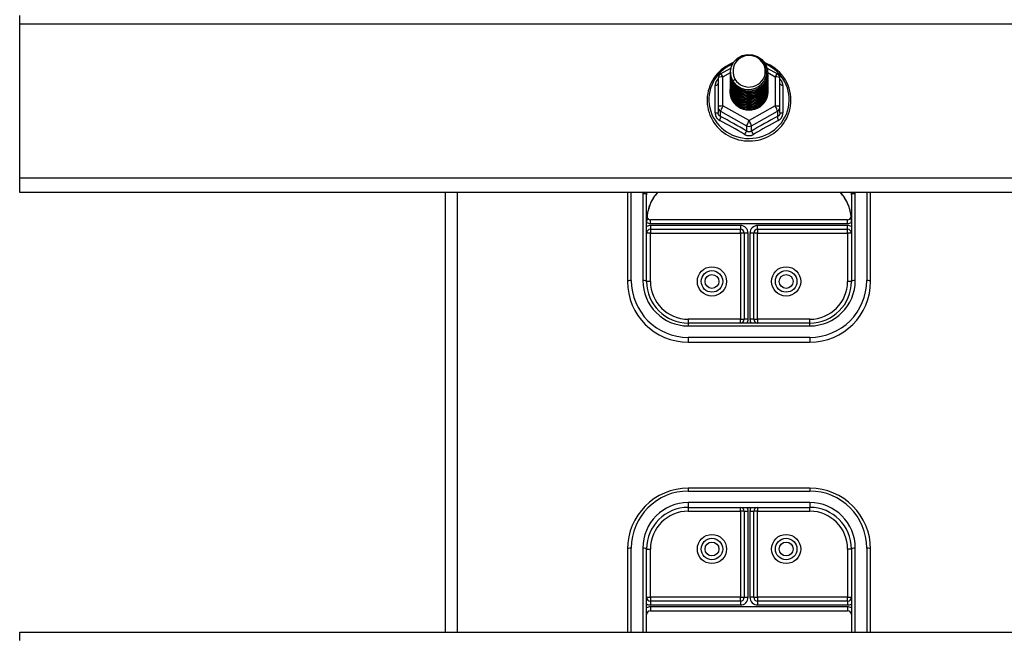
# Model space of a CAD drawing. Header units: inches. Extents: x 40 to 100, y 24.2 to 48.5.
# Tile 22 of 83: x 53.5 to 61.6, y 30 to 35. Entities that reach past the tile are written whole.
import ezdxf

# ---------------------------------------------------------------- set-up
doc = ezdxf.new("R2010")
doc.units = ezdxf.units.IN
doc.header["$MEASUREMENT"] = 0
doc.layers.add('Visible Edges(ANSI)', color=7, linetype='Continuous', lineweight=25)
doc.layers.add('Visible Tangent Edges(ANSI)', color=7, linetype='Continuous', lineweight=25)

msp = doc.modelspace()

# ---------------------------------------------------------------- linework, layer by layer
at = {"layer": 'Visible Edges(ANSI)'}
for p, q in [((53.5449, 34.9997), (53.5449, 35.0694)), ((53.5449, 33.73), (53.5449, 34.9997)), ((59.3111, 34.5892), (59.395, 34.6361)), ((59.3913, 34.6036), (59.3913, 34.604)), ((59.3913, 34.5911), (59.3913, 34.5915)), ((59.6931, 34.637), (59.7786, 34.5892)), ((59.6984, 34.5974), (59.6984, 34.5978)), ((59.2909, 34.5549), (59.2909, 34.3153)), ((59.3913, 34.5786), (59.3913, 34.579)), ((59.3913, 34.566), (59.3913, 34.5664)), ((59.3913, 34.5535), (59.3913, 34.5539)), ((59.3913, 34.5409), (59.3913, 34.5414)), ((59.3913, 34.5284), (59.3913, 34.5288)), ((59.3913, 34.5159), (59.3913, 34.5163)), ((59.6984, 34.5848), (59.6984, 34.5852)), ((59.6984, 34.5723), (59.6984, 34.5727)), ((59.6984, 34.5597), (59.6984, 34.5602)), ((59.6984, 34.5472), (59.6984, 34.5476)), ((59.6984, 34.5347), (59.6984, 34.5351)), ((59.6984, 34.5221), (59.6984, 34.5225)), ((59.6984, 34.5096), (59.6984, 34.51)), ((59.7988, 34.3153), (59.7988, 34.5549)), ((59.3913, 34.5033), (59.3913, 34.5037)), ((59.3913, 34.4908), (59.3913, 34.4912)), ((59.3913, 34.4782), (59.3913, 34.4787)), ((59.3913, 34.4657), (59.3913, 34.4661)), ((59.3913, 34.4532), (59.3913, 34.4536)), ((59.6984, 34.4971), (59.6984, 34.4975)), ((59.6984, 34.4845), (59.6984, 34.4849)), ((59.6984, 34.472), (59.6984, 34.4724)), ((59.6984, 34.4594), (59.6984, 34.4599)), ((59.6984, 34.4469), (59.6984, 34.4473)), ((59.2909, 34.3153), (59.2909, 34.2705)), ((59.5256, 34.2965), (59.5251, 34.2938)), ((59.7988, 34.2705), (59.7988, 34.3153)), ((53.5449, 33.6127), (53.5449, 33.73)), ((98.5449, 33.6127), (53.5449, 33.6127)), ((57.0449, 33.6127), (57.0449, 29.9984)), ((58.5449, 33.6127), (58.5449, 32.8822)), ((58.7023, 32.8822), (58.7023, 33.5954)), ((60.3874, 33.5954), (60.3874, 32.8822)), ((60.5449, 32.8822), (60.5449, 33.6127)), ((60.3559, 33.3895), (58.7338, 33.3895)), ((58.7338, 33.3108), (59.474, 33.3108)), ((59.6157, 33.3108), (60.3559, 33.3108)), ((59.5055, 33.2793), (59.5055, 32.5711)), ((59.5842, 32.5711), (59.5842, 33.2793)), ((60.0449, 32.5397), (59.0449, 32.5397)), ((59.0449, 32.3822), (60.0449, 32.3822)), ((60.0449, 31.1813), (59.0449, 31.1813)), ((59.0449, 31.0238), (60.0449, 31.0238)), ((59.5055, 30.9923), (59.5055, 30.2841)), ((59.5842, 30.2841), (59.5842, 30.9923)), ((58.5449, 30.6813), (58.5449, 29.9984)), ((58.7023, 29.9984), (58.7023, 30.6813)), ((60.3874, 30.6813), (60.3874, 29.9984)), ((60.5449, 29.9984), (60.5449, 30.6813)), ((59.474, 30.2526), (58.7338, 30.2526)), ((60.3559, 30.2526), (59.6157, 30.2526)), ((58.7338, 30.1739), (60.3559, 30.1739)), ((53.5449, 29.9287), (53.5449, 29.9984)), ((53.5449, 29.9984), (98.5449, 29.9984))]:
    msp.add_line(p, q, dxfattribs=at)
at = {"layer": 'Visible Edges(ANSI)', "flags": 128}
for points in [[(59.4145, 34.6815), (59.3933, 34.6722), (59.3727, 34.6616), (59.3529, 34.6497), (59.334, 34.6365), (59.3161, 34.6221), (59.2992, 34.6066), (59.2833, 34.59), (59.2687, 34.5724), (59.2554, 34.5538), (59.2433, 34.5344), (59.2327, 34.5143), (59.2234, 34.4935), (59.2156, 34.4721), (59.2094, 34.4503), (59.2047, 34.4281), (59.2015, 34.4056), (59.1999, 34.383), (59.1999, 34.3603), (59.2015, 34.3377), (59.2046, 34.3153), (59.2093, 34.2931), (59.2156, 34.2712), (59.2233, 34.2499), (59.2326, 34.2291), (59.2432, 34.2089), (59.2552, 34.1895), (59.2686, 34.171), (59.2832, 34.1533), (59.299, 34.1367), (59.3159, 34.1212), (59.3339, 34.1067), (59.3528, 34.0935), (59.3725, 34.0816), (59.3931, 34.071), (59.4143, 34.0618), (59.4362, 34.054), (59.4585, 34.0476), (59.4812, 34.0427), (59.5042, 34.0393), (59.5274, 34.0374), (59.5506, 34.037), (59.5738, 34.0381), (59.5969, 34.0408), (59.6198, 34.0449), (59.6423, 34.0506), (59.6644, 34.0577), (59.686, 34.0662), (59.7069, 34.0761), (59.7271, 34.0874), (59.7464, 34.0999), (59.7649, 34.1137), (59.7823, 34.1287), (59.7987, 34.1448), (59.8139, 34.162), (59.8279, 34.1801), (59.8406, 34.199), (59.852, 34.2188), (59.8619, 34.2393), (59.8704, 34.2604), (59.8774, 34.282), (59.8829, 34.304), (59.8869, 34.3264), (59.8892, 34.3489), (59.89, 34.3716)], [(59.4122, 34.5303), (59.3958, 34.5689), (59.3915, 34.6104), (59.3995, 34.6513), (59.4194, 34.6884), (59.4494, 34.7185), (59.4871, 34.7393), (59.5295, 34.7488), (59.5732, 34.7465), (59.6145, 34.7323), (59.6502, 34.7074), (59.6774, 34.6737), (59.6939, 34.634), (59.6983, 34.5914), (59.6902, 34.5493), (59.6704, 34.5111), (59.6404, 34.4798), (59.6027, 34.4579), (59.5603, 34.4471), (59.5167, 34.4483), (59.4753, 34.4613), (59.4396, 34.4851), (59.4123, 34.5176), (59.3959, 34.5561), (59.3914, 34.5976)], [(59.429, 34.675), (59.4277, 34.6725), (59.4265, 34.6699), (59.4254, 34.6673), (59.4243, 34.6648), (59.4232, 34.6621), (59.4222, 34.6595), (59.4213, 34.6568), (59.4204, 34.6541), (59.4196, 34.6514), (59.4189, 34.6487), (59.4182, 34.646), (59.4176, 34.6433), (59.417, 34.6405), (59.4165, 34.6378), (59.4161, 34.635), (59.4157, 34.6322), (59.4154, 34.6294), (59.4152, 34.6266), (59.415, 34.6238), (59.4149, 34.621), (59.4149, 34.6182), (59.4149, 34.6154), (59.415, 34.6126), (59.4151, 34.6098)], [(59.4308, 34.5057), (59.4536, 34.4868), (59.4798, 34.4727), (59.5083, 34.4638), (59.5382, 34.4606), (59.5682, 34.4631), (59.597, 34.4715), (59.6236, 34.4852), (59.6468, 34.504), (59.6656, 34.5268), (59.6793, 34.5529), (59.6872, 34.5811), (59.6889, 34.6104), (59.6843, 34.6393), (59.6736, 34.6667), (59.6574, 34.6912), (59.6361, 34.712), (59.6108, 34.7279), (59.5827, 34.7382), (59.553, 34.7424), (59.5231, 34.7403), (59.4944, 34.732), (59.4683, 34.7179), (59.4461, 34.6986), (59.429, 34.675)], [(59.89, 34.3716), (59.889, 34.3966), (59.8861, 34.4215), (59.8813, 34.4461), (59.8747, 34.4702), (59.8661, 34.4939), (59.8558, 34.5168), (59.8438, 34.5389), (59.8301, 34.5601), (59.8148, 34.5802), (59.798, 34.5991), (59.7798, 34.6168), (59.7603, 34.633), (59.7396, 34.6479), (59.7178, 34.6612), (59.6951, 34.6729), (59.6715, 34.6829)], [(59.3913, 34.6036), (59.3914, 34.5992), (59.3916, 34.5947), (59.392, 34.5902), (59.3925, 34.5858), (59.3931, 34.5813), (59.3939, 34.5769), (59.3948, 34.5725), (59.3959, 34.5682), (59.3971, 34.5638), (59.3984, 34.5596), (59.3999, 34.5553), (59.4015, 34.5511), (59.4033, 34.547), (59.4052, 34.5429), (59.4072, 34.5388), (59.4093, 34.5348), (59.4116, 34.5309), (59.414, 34.5271), (59.4165, 34.5233), (59.4191, 34.5196), (59.4219, 34.516), (59.4248, 34.5125), (59.4277, 34.509), (59.4308, 34.5057)], [(59.3913, 34.5911), (59.3926, 34.572), (59.3965, 34.5532), (59.403, 34.5351), (59.4119, 34.5179), (59.423, 34.502), (59.4363, 34.4877), (59.4514, 34.4751), (59.4681, 34.4646), (59.4861, 34.4563), (59.5051, 34.4503), (59.5248, 34.4468), (59.5449, 34.4458), (59.5649, 34.4473), (59.5846, 34.4513), (59.6036, 34.4578), (59.6216, 34.4667), (59.6383, 34.4777), (59.6534, 34.4908), (59.6667, 34.5057), (59.6778, 34.5221), (59.6867, 34.5398), (59.6932, 34.5584), (59.6971, 34.5777), (59.6984, 34.5974)], [(59.6983, 34.5913), (59.6977, 34.5711), (59.6944, 34.5512), (59.6884, 34.5318), (59.6798, 34.5135), (59.6688, 34.4964), (59.6556, 34.4808), (59.6403, 34.4672), (59.6234, 34.4556), (59.605, 34.4463), (59.5855, 34.4395), (59.5653, 34.4352), (59.5448, 34.4336), (59.5242, 34.4347), (59.504, 34.4384), (59.4846, 34.4447), (59.4662, 34.4535), (59.4493, 34.4646), (59.434, 34.4777), (59.4208, 34.4927), (59.4098, 34.5093), (59.4012, 34.5272), (59.3953, 34.546), (59.392, 34.5654), (59.3914, 34.585)], [(59.4151, 34.6098), (59.415, 34.607), (59.4149, 34.6042), (59.4149, 34.6014), (59.415, 34.5986), (59.4151, 34.5958), (59.4153, 34.593), (59.4155, 34.5902), (59.4159, 34.5874), (59.4162, 34.5846), (59.4167, 34.5819), (59.4172, 34.5791), (59.4178, 34.5764), (59.4184, 34.5736), (59.4191, 34.5709), (59.4198, 34.5682), (59.4207, 34.5655), (59.4215, 34.5628), (59.4225, 34.5602), (59.4235, 34.5575), (59.4245, 34.5549), (59.4257, 34.5523), (59.4268, 34.5497), (59.4281, 34.5472), (59.4294, 34.5447)], [(59.3913, 34.5786), (59.3926, 34.5594), (59.3965, 34.5407), (59.403, 34.5225), (59.4119, 34.5054), (59.423, 34.4895), (59.4363, 34.4751), (59.4514, 34.4626), (59.4681, 34.4521), (59.4861, 34.4437), (59.5051, 34.4378), (59.5248, 34.4342), (59.5449, 34.4332), (59.5649, 34.4347), (59.5846, 34.4388), (59.6036, 34.4453), (59.6216, 34.4542), (59.6383, 34.4652), (59.6534, 34.4783), (59.6667, 34.4931), (59.6778, 34.5095), (59.6867, 34.5272), (59.6932, 34.5459), (59.6971, 34.5652), (59.6984, 34.5848)], [(59.3913, 34.566), (59.3926, 34.5469), (59.3965, 34.5281), (59.403, 34.51), (59.4119, 34.4928), (59.423, 34.4769), (59.4363, 34.4626), (59.4514, 34.4501), (59.4681, 34.4395), (59.4861, 34.4312), (59.5051, 34.4252), (59.5248, 34.4217), (59.5449, 34.4207), (59.5649, 34.4222), (59.5846, 34.4263), (59.6036, 34.4328), (59.6216, 34.4416), (59.6383, 34.4527), (59.6534, 34.4657), (59.6667, 34.4806), (59.6778, 34.497), (59.6867, 34.5147), (59.6932, 34.5333), (59.6971, 34.5526), (59.6984, 34.5723)], [(59.3913, 34.5535), (59.3926, 34.5344), (59.3965, 34.5156), (59.403, 34.4974), (59.4119, 34.4803), (59.423, 34.4644), (59.4363, 34.4501), (59.4514, 34.4375), (59.4681, 34.427), (59.4861, 34.4187), (59.5051, 34.4127), (59.5248, 34.4091), (59.5449, 34.4081), (59.5649, 34.4097), (59.5846, 34.4137), (59.6036, 34.4202), (59.6216, 34.4291), (59.6383, 34.4401), (59.6534, 34.4532), (59.6667, 34.4681), (59.6778, 34.4845), (59.6867, 34.5021), (59.6932, 34.5208), (59.6971, 34.5401), (59.6984, 34.5597)], [(59.3913, 34.5409), (59.3926, 34.5218), (59.3965, 34.503), (59.403, 34.4849), (59.4119, 34.4677), (59.423, 34.4519), (59.4363, 34.4375), (59.4514, 34.425), (59.4681, 34.4144), (59.4861, 34.4061), (59.5051, 34.4001), (59.5248, 34.3966), (59.5449, 34.3956), (59.5649, 34.3971), (59.5846, 34.4012), (59.6036, 34.4077), (59.6216, 34.4165), (59.6383, 34.4276), (59.6534, 34.4407), (59.6667, 34.4555), (59.6778, 34.4719), (59.6867, 34.4896), (59.6932, 34.5083), (59.6971, 34.5276), (59.6984, 34.5472)], [(59.3913, 34.5284), (59.3926, 34.5093), (59.3965, 34.4905), (59.403, 34.4724), (59.4119, 34.4552), (59.423, 34.4393), (59.4363, 34.425), (59.4514, 34.4124), (59.4681, 34.4019), (59.4861, 34.3936), (59.5051, 34.3876), (59.5248, 34.3841), (59.5449, 34.3831), (59.5649, 34.3846), (59.5846, 34.3886), (59.6036, 34.3951), (59.6216, 34.404), (59.6383, 34.415), (59.6534, 34.4281), (59.6667, 34.443), (59.6778, 34.4594), (59.6867, 34.4771), (59.6932, 34.4957), (59.6971, 34.515), (59.6984, 34.5347)], [(59.3913, 34.5159), (59.3926, 34.4967), (59.3965, 34.478), (59.403, 34.4598), (59.4119, 34.4427), (59.423, 34.4268), (59.4363, 34.4124), (59.4514, 34.3999), (59.4681, 34.3894), (59.4861, 34.381), (59.5051, 34.3751), (59.5248, 34.3715), (59.5449, 34.3705), (59.5649, 34.3721), (59.5846, 34.3761), (59.6036, 34.3826), (59.6216, 34.3915), (59.6383, 34.4025), (59.6534, 34.4156), (59.6667, 34.4304), (59.6778, 34.4469), (59.6867, 34.4645), (59.6932, 34.4832), (59.6971, 34.5025), (59.6984, 34.5221)], [(59.3913, 34.5033), (59.3926, 34.4842), (59.3965, 34.4654), (59.403, 34.4473), (59.4119, 34.4301), (59.423, 34.4142), (59.4363, 34.3999), (59.4514, 34.3874), (59.4681, 34.3768), (59.4861, 34.3685), (59.5051, 34.3625), (59.5248, 34.359), (59.5449, 34.358), (59.5649, 34.3595), (59.5846, 34.3636), (59.6036, 34.3701), (59.6216, 34.3789), (59.6383, 34.39), (59.6534, 34.403), (59.6667, 34.4179), (59.6778, 34.4343), (59.6867, 34.452), (59.6932, 34.4706), (59.6971, 34.49), (59.6984, 34.5096)], [(59.6983, 34.5788), (59.6977, 34.5586), (59.6944, 34.5386), (59.6884, 34.5193), (59.6798, 34.5009), (59.6688, 34.4838), (59.6556, 34.4683), (59.6403, 34.4546), (59.6234, 34.443), (59.605, 34.4337), (59.5855, 34.4269), (59.5653, 34.4227), (59.5448, 34.4211), (59.5242, 34.4222), (59.504, 34.4259), (59.4846, 34.4322), (59.4662, 34.441), (59.4493, 34.452), (59.434, 34.4652), (59.4208, 34.4802), (59.4098, 34.4968), (59.4012, 34.5146), (59.3953, 34.5334), (59.392, 34.5528), (59.3914, 34.5725)], [(59.6983, 34.5662), (59.6977, 34.546), (59.6944, 34.5261), (59.6884, 34.5068), (59.6798, 34.4884), (59.6688, 34.4713), (59.6556, 34.4558), (59.6403, 34.4421), (59.6234, 34.4305), (59.605, 34.4212), (59.5855, 34.4144), (59.5653, 34.4101), (59.5448, 34.4085), (59.5242, 34.4096), (59.504, 34.4134), (59.4846, 34.4197), (59.4662, 34.4284), (59.4493, 34.4395), (59.434, 34.4527), (59.4208, 34.4677), (59.4098, 34.4842), (59.4012, 34.5021), (59.3953, 34.5209), (59.392, 34.5403), (59.3914, 34.56)], [(59.6983, 34.5537), (59.6977, 34.5335), (59.6944, 34.5136), (59.6884, 34.4942), (59.6798, 34.4758), (59.6688, 34.4587), (59.6556, 34.4432), (59.6403, 34.4295), (59.6234, 34.418), (59.605, 34.4087), (59.5855, 34.4018), (59.5653, 34.3976), (59.5448, 34.396), (59.5242, 34.3971), (59.504, 34.4008), (59.4846, 34.4071), (59.4662, 34.4159), (59.4493, 34.427), (59.434, 34.4401), (59.4208, 34.4551), (59.4098, 34.4717), (59.4012, 34.4896), (59.3953, 34.5084), (59.392, 34.5278), (59.3914, 34.5474)], [(59.6983, 34.5411), (59.6977, 34.521), (59.6944, 34.501), (59.6884, 34.4817), (59.6798, 34.4633), (59.6688, 34.4462), (59.6556, 34.4307), (59.6403, 34.417), (59.6234, 34.4054), (59.605, 34.3961), (59.5855, 34.3893), (59.5653, 34.3851), (59.5448, 34.3835), (59.5242, 34.3846), (59.504, 34.3883), (59.4846, 34.3946), (59.4662, 34.4034), (59.4493, 34.4144), (59.434, 34.4276), (59.4208, 34.4426), (59.4098, 34.4592), (59.4012, 34.477), (59.3953, 34.4958), (59.392, 34.5152), (59.3914, 34.5349)], [(59.6983, 34.5286), (59.6977, 34.5084), (59.6944, 34.4885), (59.6884, 34.4692), (59.6798, 34.4508), (59.6688, 34.4337), (59.6556, 34.4181), (59.6403, 34.4045), (59.6234, 34.3929), (59.605, 34.3836), (59.5855, 34.3768), (59.5653, 34.3725), (59.5448, 34.3709), (59.5242, 34.372), (59.504, 34.3757), (59.4846, 34.3821), (59.4662, 34.3908), (59.4493, 34.4019), (59.434, 34.415), (59.4208, 34.43), (59.4098, 34.4466), (59.4012, 34.4645), (59.3953, 34.4833), (59.392, 34.5027), (59.3914, 34.5223)], [(59.6983, 34.5161), (59.6977, 34.4959), (59.6944, 34.4759), (59.6884, 34.4566), (59.6798, 34.4382), (59.6688, 34.4211), (59.6556, 34.4056), (59.6403, 34.3919), (59.6234, 34.3803), (59.605, 34.3711), (59.5855, 34.3642), (59.5653, 34.36), (59.5448, 34.3584), (59.5242, 34.3595), (59.504, 34.3632), (59.4846, 34.3695), (59.4662, 34.3783), (59.4493, 34.3893), (59.434, 34.4025), (59.4208, 34.4175), (59.4098, 34.4341), (59.4012, 34.4519), (59.3953, 34.4707), (59.392, 34.4901), (59.3914, 34.5098)], [(59.4294, 34.5447), (59.4286, 34.5441), (59.4279, 34.5435), (59.4272, 34.5429), (59.4265, 34.5423), (59.4258, 34.5417), (59.4251, 34.5411), (59.4244, 34.5405), (59.4236, 34.5399), (59.4229, 34.5393), (59.4222, 34.5387), (59.4215, 34.5381), (59.4208, 34.5375), (59.4201, 34.5369), (59.4194, 34.5363), (59.4186, 34.5357), (59.4179, 34.5351), (59.4172, 34.5345), (59.4165, 34.5339), (59.4158, 34.5333), (59.4151, 34.5327), (59.4144, 34.5321), (59.4136, 34.5315), (59.4129, 34.5309), (59.4122, 34.5303)], [(59.3913, 34.4908), (59.3926, 34.4717), (59.3965, 34.4529), (59.403, 34.4348), (59.4119, 34.4176), (59.423, 34.4017), (59.4363, 34.3874), (59.4514, 34.3748), (59.4681, 34.3643), (59.4861, 34.356), (59.5051, 34.35), (59.5248, 34.3465), (59.5449, 34.3454), (59.5649, 34.347), (59.5846, 34.351), (59.6036, 34.3575), (59.6216, 34.3664), (59.6383, 34.3774), (59.6534, 34.3905), (59.6667, 34.4054), (59.6778, 34.4218), (59.6867, 34.4395), (59.6932, 34.4581), (59.6971, 34.4774), (59.6984, 34.4971)], [(59.3913, 34.4782), (59.3926, 34.4591), (59.3965, 34.4403), (59.403, 34.4222), (59.4119, 34.4051), (59.423, 34.3892), (59.4363, 34.3748), (59.4514, 34.3623), (59.4681, 34.3518), (59.4861, 34.3434), (59.5051, 34.3374), (59.5248, 34.3339), (59.5449, 34.3329), (59.5649, 34.3344), (59.5846, 34.3385), (59.6036, 34.345), (59.6216, 34.3538), (59.6383, 34.3649), (59.6534, 34.378), (59.6667, 34.3928), (59.6778, 34.4092), (59.6867, 34.4269), (59.6932, 34.4456), (59.6971, 34.4649), (59.6984, 34.4845)], [(59.3913, 34.4657), (59.3926, 34.4466), (59.3965, 34.4278), (59.403, 34.4097), (59.4119, 34.3925), (59.423, 34.3766), (59.4363, 34.3623), (59.4514, 34.3497), (59.4681, 34.3392), (59.4861, 34.3309), (59.5051, 34.3249), (59.5248, 34.3214), (59.5449, 34.3204), (59.5649, 34.3219), (59.5846, 34.3259), (59.6036, 34.3325), (59.6216, 34.3413), (59.6383, 34.3524), (59.6534, 34.3654), (59.6667, 34.3803), (59.6778, 34.3967), (59.6867, 34.4144), (59.6932, 34.433), (59.6971, 34.4523), (59.6984, 34.472)], [(59.3913, 34.4532), (59.3926, 34.4341), (59.3965, 34.4153), (59.403, 34.3971), (59.4119, 34.38), (59.423, 34.3641), (59.4363, 34.3498), (59.4514, 34.3372), (59.4681, 34.3267), (59.4861, 34.3183), (59.5051, 34.3124), (59.5248, 34.3088), (59.5449, 34.3078), (59.5649, 34.3094), (59.5846, 34.3134), (59.6036, 34.3199), (59.6216, 34.3288), (59.6383, 34.3398), (59.6534, 34.3529), (59.6667, 34.3677), (59.6778, 34.3842), (59.6867, 34.4018), (59.6932, 34.4205), (59.6971, 34.4398), (59.6984, 34.4594)], [(59.6983, 34.5035), (59.6977, 34.4833), (59.6944, 34.4634), (59.6884, 34.4441), (59.6798, 34.4257), (59.6688, 34.4086), (59.6556, 34.3931), (59.6403, 34.3794), (59.6234, 34.3678), (59.605, 34.3585), (59.5855, 34.3517), (59.5653, 34.3474), (59.5448, 34.3459), (59.5242, 34.3469), (59.504, 34.3507), (59.4846, 34.357), (59.4662, 34.3657), (59.4493, 34.3768), (59.434, 34.39), (59.4208, 34.405), (59.4098, 34.4216), (59.4012, 34.4394), (59.3953, 34.4582), (59.392, 34.4776), (59.3914, 34.4973)], [(59.6983, 34.491), (59.6977, 34.4708), (59.6944, 34.4509), (59.6884, 34.4315), (59.6798, 34.4132), (59.6688, 34.396), (59.6556, 34.3805), (59.6403, 34.3668), (59.6234, 34.3553), (59.605, 34.346), (59.5855, 34.3392), (59.5653, 34.3349), (59.5448, 34.3333), (59.5242, 34.3344), (59.504, 34.3381), (59.4846, 34.3444), (59.4662, 34.3532), (59.4493, 34.3643), (59.434, 34.3774), (59.4208, 34.3924), (59.4098, 34.409), (59.4012, 34.4269), (59.3953, 34.4457), (59.392, 34.4651), (59.3914, 34.4847)], [(59.6983, 34.4785), (59.6977, 34.4583), (59.6944, 34.4383), (59.6884, 34.419), (59.6798, 34.4006), (59.6688, 34.3835), (59.6556, 34.368), (59.6403, 34.3543), (59.6234, 34.3427), (59.605, 34.3334), (59.5855, 34.3266), (59.5653, 34.3224), (59.5448, 34.3208), (59.5242, 34.3219), (59.504, 34.3256), (59.4846, 34.3319), (59.4662, 34.3407), (59.4493, 34.3517), (59.434, 34.3649), (59.4208, 34.3799), (59.4098, 34.3965), (59.4012, 34.4143), (59.3953, 34.4331), (59.392, 34.4525), (59.3914, 34.4722)], [(59.6983, 34.4659), (59.6977, 34.4457), (59.6944, 34.4258), (59.6884, 34.4065), (59.6798, 34.3881), (59.6688, 34.371), (59.6556, 34.3554), (59.6403, 34.3418), (59.6234, 34.3302), (59.605, 34.3209), (59.5855, 34.3141), (59.5653, 34.3098), (59.5448, 34.3082), (59.5242, 34.3093), (59.504, 34.313), (59.4846, 34.3194), (59.4662, 34.3281), (59.4493, 34.3392), (59.434, 34.3523), (59.4208, 34.3674), (59.4098, 34.3839), (59.4012, 34.4018), (59.3953, 34.4206), (59.392, 34.44), (59.3914, 34.4596)], [(59.5251, 34.2938), (59.5165, 34.2952), (59.5081, 34.2971), (59.4998, 34.2995), (59.4916, 34.3022), (59.4836, 34.3054), (59.4758, 34.3091), (59.4682, 34.3131), (59.4608, 34.3176), (59.4538, 34.3225), (59.447, 34.3277), (59.4406, 34.3332), (59.4345, 34.3392), (59.4287, 34.3454), (59.4233, 34.352), (59.4183, 34.3588), (59.4138, 34.3659), (59.4096, 34.3732), (59.4059, 34.3807), (59.4026, 34.3884), (59.3998, 34.3963), (59.3975, 34.4044), (59.3956, 34.4126), (59.3943, 34.4208), (59.3934, 34.4291)], [(59.6983, 34.4534), (59.6981, 34.438), (59.6963, 34.4227), (59.693, 34.4077), (59.6881, 34.393), (59.6817, 34.379), (59.6738, 34.3656), (59.6647, 34.3531), (59.6542, 34.3415), (59.6426, 34.3311), (59.63, 34.3218), (59.6166, 34.3139), (59.6023, 34.3073), (59.5875, 34.3021), (59.5722, 34.2984), (59.5566, 34.2963), (59.5409, 34.2957), (59.5253, 34.2967), (59.5098, 34.2992), (59.4947, 34.3032), (59.4802, 34.3087), (59.4663, 34.3155), (59.4532, 34.3238), (59.4411, 34.3332), (59.4301, 34.3438)], [(59.5512, 34.2955), (59.561, 34.2963), (59.5707, 34.2977), (59.5803, 34.2998), (59.5897, 34.3024), (59.599, 34.3055), (59.608, 34.3093), (59.6168, 34.3136), (59.6253, 34.3184), (59.6335, 34.3237), (59.6413, 34.3296), (59.6487, 34.3359), (59.6557, 34.3426), (59.6622, 34.3498), (59.6683, 34.3573), (59.6738, 34.3652), (59.6789, 34.3734), (59.6834, 34.382), (59.6873, 34.3908), (59.6907, 34.3998), (59.6934, 34.409), (59.6956, 34.4183), (59.6972, 34.4278), (59.6981, 34.4373), (59.6984, 34.4469)], [(58.7599, 33.5708), (58.753, 33.56), (58.7464, 33.5487), (58.7346, 33.5249), (58.7247, 33.5002), (58.7166, 33.4746), (58.7103, 33.4484), (58.7059, 33.4217), (58.7032, 33.3949), (58.7023, 33.3681)], [(58.7599, 33.5708), (58.7758, 33.5923), (58.7934, 33.6127)], [(60.2963, 33.6127), (60.3139, 33.5923), (60.3298, 33.5708)], [(60.3874, 33.3681), (60.3865, 33.3949), (60.3838, 33.4217), (60.3794, 33.4484), (60.3731, 33.4746), (60.365, 33.5002), (60.3551, 33.5249), (60.3433, 33.5487), (60.3367, 33.56), (60.3298, 33.5708)]]:
    msp.add_lwpolyline(points, dxfattribs=at)
at = {"layer": 'Visible Edges(ANSI)'}
for centre in [(59.2397, 32.8822), (59.85, 32.8822), (59.2397, 30.6813), (59.85, 30.6813)]:
    msp.add_circle(centre, 0.0886, dxfattribs=at)
for centre, radius, start, end in [((59.3303, 34.5549), 0.0394, 119.17447, 180), ((59.7594, 34.5549), 0.0394, 0, 60.82553), ((58.7338, 33.421), 0.0315, 201.14813, 270), ((60.3559, 33.421), 0.0315, 270, 338.85185), ((58.7338, 33.2793), 0.0315, 90, 180), ((59.474, 33.2793), 0.0315, 0, 90), ((59.6157, 33.2793), 0.0315, 90, 180), ((60.3559, 33.2793), 0.0315, 0, 90), ((59.0449, 32.8822), 0.5, 180, 270), ((59.0449, 32.8822), 0.3425, 180, 270), ((60.0449, 32.8822), 0.3425, 270, 0), ((60.0449, 32.8822), 0.5, 270, 0), ((59.474, 32.5711), 0.0315, 270, 0), ((59.6157, 32.5711), 0.0315, 180, 270), ((59.0449, 30.6813), 0.5, 90, 180), ((60.0449, 30.6813), 0.5, 0, 90), ((59.0449, 30.6813), 0.3425, 90, 180), ((59.474, 30.9923), 0.0315, 0, 90), ((59.6157, 30.9923), 0.0315, 90, 180), ((60.0449, 30.6813), 0.3425, 0, 90), ((58.7338, 30.2841), 0.0315, 180, 270), ((59.474, 30.2841), 0.0315, 270, 0), ((59.6157, 30.2841), 0.0315, 180, 270), ((60.3559, 30.2841), 0.0315, 270, 0), ((58.7338, 30.1424), 0.0315, 90, 180), ((60.3559, 30.1424), 0.0315, 0, 90)]:
    msp.add_arc(centre, radius, start, end, dxfattribs=at)
for centre, major_axis, start_param, end_param in [((59.5449, 34.6101), (0.1339, 0), 3.671471, 8.899926), ((59.5449, 34.6051), (0.1535, 0), 3.669461, 3.875388), ((59.5449, 34.4451), (-0.1585, 0), 6.031366, 9.674843)]:
    msp.add_ellipse(centre, major_axis=major_axis, ratio=0.966998, start_param=start_param, end_param=end_param, dxfattribs=at)
at = {"layer": 'Visible Tangent Edges(ANSI)'}
for p, q in [((53.5449, 34.9997), (98.5449, 34.9997)), ((59.3303, 34.5649), (59.3914, 34.599)), ((59.6984, 34.599), (59.7594, 34.5649)), ((59.3303, 34.3253), (59.3303, 34.5649)), ((59.7594, 34.5649), (59.7594, 34.3253)), ((59.2667, 34.2675), (59.2667, 34.4947)), ((59.823, 34.4947), (59.823, 34.2675)), ((59.3106, 34.2823), (59.5252, 34.1625)), ((59.3106, 34.2375), (59.3106, 34.2823)), ((59.5449, 34.2055), (59.3303, 34.3253)), ((59.7594, 34.3253), (59.5449, 34.2055)), ((59.5645, 34.1625), (59.7791, 34.2823)), ((59.7791, 34.2823), (59.7791, 34.2375)), ((59.5252, 34.1625), (59.5252, 34.1177)), ((59.5645, 34.1177), (59.5645, 34.1625)), ((98.5449, 33.73), (53.5449, 33.73)), ((57.1439, 33.6127), (57.1439, 29.9984)), ((58.5764, 32.8902), (58.5764, 33.6127)), ((58.6708, 33.6034), (58.6708, 32.8902)), ((60.4189, 32.8902), (60.4189, 33.6034)), ((60.5134, 33.6127), (60.5134, 32.8902)), ((58.7338, 33.358), (58.7338, 33.3895)), ((60.3559, 33.358), (60.3559, 33.3895)), ((58.7338, 33.358), (60.3559, 33.358)), ((59.474, 33.3423), (58.7338, 33.3423)), ((58.7338, 33.3423), (58.7338, 33.3108)), ((58.7338, 33.3108), (58.7338, 33.2793)), ((59.474, 33.3423), (59.474, 33.3108)), ((59.474, 33.2793), (59.474, 33.3108)), ((59.6157, 33.3108), (59.6157, 33.3423)), ((60.3559, 33.3423), (59.6157, 33.3423)), ((59.6157, 33.3108), (59.6157, 33.2793)), ((60.3559, 33.3108), (60.3559, 33.3423)), ((60.3559, 33.2793), (60.3559, 33.3108)), ((58.7338, 33.2793), (58.7023, 33.2793)), ((58.7338, 33.2793), (59.474, 33.2793)), ((58.7338, 32.8822), (58.7338, 33.2793)), ((59.474, 33.2793), (59.474, 32.5711)), ((59.5055, 33.2793), (59.474, 33.2793)), ((59.537, 33.2793), (59.5055, 33.2793)), ((59.537, 32.5711), (59.537, 33.2793)), ((59.5842, 33.2793), (59.5527, 33.2793)), ((59.5527, 33.2793), (59.5527, 32.5711)), ((59.6157, 33.2793), (59.5842, 33.2793)), ((59.6157, 33.2793), (60.3559, 33.2793)), ((59.6157, 32.5711), (59.6157, 33.2793)), ((60.3559, 33.2793), (60.3559, 32.8822)), ((60.3874, 33.2793), (60.3559, 33.2793)), ((58.7338, 32.8822), (58.7023, 32.8822)), ((60.3874, 32.8822), (60.3559, 32.8822)), ((59.474, 32.5711), (59.0449, 32.5711)), ((59.0449, 32.5711), (59.0449, 32.5397)), ((59.474, 32.5397), (59.474, 32.5711)), ((59.474, 32.5711), (59.5055, 32.5711)), ((59.537, 32.5711), (59.5055, 32.5711)), ((59.5842, 32.5711), (59.5527, 32.5711)), ((59.5842, 32.5711), (59.6157, 32.5711)), ((60.0449, 32.5711), (59.6157, 32.5711)), ((59.6157, 32.5711), (59.6157, 32.5397)), ((60.0449, 32.5397), (60.0449, 32.5711)), ((59.0449, 32.5397), (59.0449, 32.5162)), ((59.0449, 32.5162), (60.0449, 32.5162)), ((60.0449, 32.5162), (60.0449, 32.5397)), ((60.0449, 32.4217), (59.0449, 32.4217)), ((59.0449, 32.4217), (59.0449, 32.3822)), ((60.0449, 32.4217), (60.0449, 32.3822)), ((59.0449, 31.1813), (59.0449, 31.1578)), ((59.0449, 31.1578), (60.0449, 31.1578)), ((60.0449, 31.1813), (60.0449, 31.1578)), ((60.0449, 31.0633), (59.0449, 31.0633)), ((59.0449, 31.0633), (59.0449, 31.0238)), ((59.0449, 31.0238), (59.0449, 30.9923)), ((59.474, 30.9923), (59.474, 31.0238)), ((59.6157, 31.0238), (59.6157, 30.9923)), ((60.0449, 31.0633), (60.0449, 31.0238)), ((60.0449, 30.9923), (60.0449, 31.0238)), ((59.0449, 30.9923), (59.474, 30.9923)), ((59.474, 30.9923), (59.474, 30.2841)), ((59.5055, 30.9923), (59.474, 30.9923)), ((59.5055, 30.9923), (59.537, 30.9923)), ((59.537, 30.2841), (59.537, 30.9923)), ((59.5527, 30.9923), (59.5527, 30.2841)), ((59.5527, 30.9923), (59.5842, 30.9923)), ((59.6157, 30.9923), (59.5842, 30.9923)), ((59.6157, 30.9923), (60.0449, 30.9923)), ((59.6157, 30.2841), (59.6157, 30.9923)), ((58.5764, 29.9984), (58.5764, 30.6893)), ((58.6708, 30.6893), (58.6708, 29.9984)), ((58.7023, 30.6813), (58.7338, 30.6813)), ((58.7338, 30.2841), (58.7338, 30.6813)), ((60.3559, 30.6813), (60.3559, 30.2841)), ((60.3874, 30.6813), (60.3559, 30.6813)), ((60.4189, 29.9984), (60.4189, 30.6893)), ((60.5134, 30.6893), (60.5134, 29.9984)), ((58.7023, 30.2841), (58.7338, 30.2841)), ((59.474, 30.2841), (58.7338, 30.2841)), ((58.7338, 30.2841), (58.7338, 30.2526)), ((58.7338, 30.2526), (58.7338, 30.2211)), ((58.7338, 30.2211), (59.474, 30.2211)), ((59.474, 30.2526), (59.474, 30.2841)), ((59.474, 30.2841), (59.5055, 30.2841)), ((59.474, 30.2526), (59.474, 30.2211)), ((59.5055, 30.2841), (59.537, 30.2841)), ((59.5842, 30.2841), (59.5527, 30.2841)), ((59.5842, 30.2841), (59.6157, 30.2841)), ((60.3559, 30.2841), (59.6157, 30.2841)), ((59.6157, 30.2841), (59.6157, 30.2526)), ((59.6157, 30.2526), (59.6157, 30.2211)), ((59.6157, 30.2211), (60.3559, 30.2211)), ((60.3559, 30.2841), (60.3874, 30.2841)), ((60.3559, 30.2526), (60.3559, 30.2841)), ((60.3559, 30.2526), (60.3559, 30.2211)), ((58.7338, 30.2054), (58.7338, 30.1739)), ((60.3559, 30.2054), (58.7338, 30.2054)), ((60.3559, 30.2054), (60.3559, 30.1739))]:
    msp.add_line(p, q, dxfattribs=at)
at = {"layer": 'Visible Tangent Edges(ANSI)', "flags": 128}
for points in [[(59.2909, 34.5474), (59.289, 34.5456), (59.2872, 34.5438), (59.2855, 34.5419), (59.2838, 34.5399), (59.2822, 34.5379), (59.2806, 34.5359), (59.2792, 34.5338), (59.2778, 34.5317), (59.2765, 34.5295), (59.2752, 34.5273), (59.2741, 34.5251), (59.273, 34.5229), (59.272, 34.5206), (59.2711, 34.5183), (59.2702, 34.516), (59.2695, 34.5136), (59.2688, 34.5113), (59.2683, 34.5089), (59.2678, 34.5066), (59.2674, 34.5042), (59.2671, 34.5018), (59.2669, 34.4994), (59.2667, 34.4971), (59.2667, 34.4947)], [(59.823, 34.4947), (59.823, 34.4971), (59.8228, 34.4994), (59.8226, 34.5018), (59.8223, 34.5042), (59.8219, 34.5066), (59.8214, 34.5089), (59.8209, 34.5113), (59.8202, 34.5136), (59.8195, 34.516), (59.8186, 34.5183), (59.8177, 34.5206), (59.8167, 34.5229), (59.8157, 34.5251), (59.8145, 34.5273), (59.8133, 34.5295), (59.8119, 34.5317), (59.8105, 34.5338), (59.8091, 34.5359), (59.8075, 34.5379), (59.8059, 34.5399), (59.8042, 34.5419), (59.8025, 34.5438), (59.8007, 34.5456), (59.7988, 34.5474)], [(59.2667, 34.2675), (59.2668, 34.2643), (59.267, 34.261), (59.2673, 34.2578), (59.2678, 34.2546), (59.2684, 34.2514), (59.2692, 34.2482), (59.2701, 34.2451), (59.2712, 34.242), (59.2724, 34.2391), (59.2737, 34.2361), (59.2751, 34.2333), (59.2767, 34.2305), (59.2784, 34.2278), (59.2802, 34.2252), (59.2822, 34.2227), (59.2842, 34.2202), (59.2864, 34.2179), (59.2886, 34.2157), (59.291, 34.2136), (59.2934, 34.2117), (59.296, 34.2098), (59.2986, 34.2081), (59.3013, 34.2065), (59.304, 34.205)], [(59.3106, 34.2375), (59.3092, 34.2382), (59.3077, 34.239), (59.3064, 34.2398), (59.305, 34.2407), (59.3037, 34.2417), (59.3025, 34.2428), (59.3013, 34.2439), (59.3002, 34.2451), (59.2991, 34.2463), (59.2981, 34.2477), (59.2971, 34.249), (59.2962, 34.2504), (59.2954, 34.2519), (59.2946, 34.2534), (59.2939, 34.255), (59.2933, 34.2566), (59.2927, 34.2582), (59.2923, 34.2599), (59.2918, 34.2616), (59.2915, 34.2634), (59.2913, 34.2651), (59.2911, 34.2669), (59.291, 34.2687), (59.2909, 34.2705)], [(59.7988, 34.2705), (59.7988, 34.2687), (59.7986, 34.2669), (59.7985, 34.2651), (59.7982, 34.2634), (59.7979, 34.2616), (59.7975, 34.2599), (59.797, 34.2582), (59.7964, 34.2566), (59.7958, 34.255), (59.7951, 34.2534), (59.7943, 34.2519), (59.7935, 34.2504), (59.7926, 34.249), (59.7917, 34.2477), (59.7906, 34.2463), (59.7896, 34.2451), (59.7884, 34.2439), (59.7872, 34.2428), (59.786, 34.2417), (59.7847, 34.2407), (59.7833, 34.2398), (59.782, 34.239), (59.7806, 34.2382), (59.7791, 34.2375)], [(59.7857, 34.205), (59.7884, 34.2065), (59.7911, 34.2081), (59.7937, 34.2098), (59.7963, 34.2117), (59.7987, 34.2136), (59.8011, 34.2157), (59.8033, 34.2179), (59.8055, 34.2202), (59.8075, 34.2227), (59.8095, 34.2252), (59.8113, 34.2278), (59.813, 34.2305), (59.8146, 34.2333), (59.816, 34.2361), (59.8173, 34.2391), (59.8185, 34.242), (59.8196, 34.2451), (59.8205, 34.2482), (59.8213, 34.2514), (59.8219, 34.2546), (59.8224, 34.2578), (59.8227, 34.261), (59.823, 34.2643), (59.823, 34.2675)], [(59.5645, 34.1177), (59.5631, 34.1168), (59.5615, 34.1159), (59.56, 34.1151), (59.5584, 34.1144), (59.5567, 34.1138), (59.5551, 34.1132), (59.5534, 34.1127), (59.5517, 34.1123), (59.55, 34.112), (59.5483, 34.1118), (59.5466, 34.1117), (59.5449, 34.1116), (59.5431, 34.1117), (59.5414, 34.1118), (59.5397, 34.112), (59.538, 34.1123), (59.5363, 34.1127), (59.5346, 34.1132), (59.533, 34.1137), (59.5314, 34.1144), (59.5298, 34.1151), (59.5282, 34.1159), (59.5267, 34.1168), (59.5252, 34.1177)], [(59.5075, 34.0914), (59.5103, 34.0897), (59.5132, 34.0882), (59.5162, 34.0868), (59.5193, 34.0856), (59.5223, 34.0845), (59.5255, 34.0835), (59.5287, 34.0827), (59.5319, 34.082), (59.5351, 34.0815), (59.5383, 34.0811), (59.5416, 34.0809), (59.5449, 34.0808), (59.5482, 34.0809), (59.5514, 34.0811), (59.5547, 34.0815), (59.5579, 34.082), (59.5611, 34.0827), (59.5643, 34.0835), (59.5674, 34.0845), (59.5705, 34.0856), (59.5735, 34.0869), (59.5765, 34.0882), (59.5794, 34.0897), (59.5822, 34.0914)], [(58.7602, 33.5717), (58.7554, 33.5644), (58.7508, 33.5569), (58.7464, 33.5492), (58.7422, 33.5413), (58.7383, 33.5333), (58.7345, 33.5251), (58.731, 33.5169), (58.7277, 33.5085), (58.7246, 33.5001), (58.7217, 33.4917), (58.719, 33.4831), (58.7165, 33.4745), (58.7142, 33.4658), (58.7121, 33.457), (58.7103, 33.4482), (58.7086, 33.4394), (58.7071, 33.4305), (58.7058, 33.4216), (58.7048, 33.4127), (58.7039, 33.4038), (58.7032, 33.3948), (58.7027, 33.3859), (58.7024, 33.377), (58.7023, 33.3681)], [(60.3874, 33.3681), (60.3873, 33.377), (60.387, 33.3859), (60.3865, 33.3948), (60.3858, 33.4038), (60.3849, 33.4127), (60.3839, 33.4216), (60.3826, 33.4305), (60.3811, 33.4394), (60.3794, 33.4482), (60.3776, 33.457), (60.3755, 33.4658), (60.3732, 33.4745), (60.3707, 33.4831), (60.368, 33.4916), (60.3652, 33.5001), (60.3621, 33.5085), (60.3587, 33.5169), (60.3552, 33.5251), (60.3514, 33.5333), (60.3475, 33.5413), (60.3433, 33.5492), (60.3389, 33.5569), (60.3343, 33.5644), (60.3295, 33.5717)]]:
    msp.add_lwpolyline(points, dxfattribs=at)
at = {"layer": 'Visible Tangent Edges(ANSI)'}
for centre, radius in [((59.2397, 32.8822), 0.1201), ((59.85, 32.8822), 0.1201), ((59.2397, 32.8822), 0.0571), ((59.85, 32.8822), 0.0571), ((59.2397, 30.6813), 0.1201), ((59.85, 30.6813), 0.1201), ((59.2397, 30.6813), 0.0571), ((59.85, 30.6813), 0.0571)]:
    msp.add_circle(centre, radius, dxfattribs=at)
for centre, radius, start, end in [((58.7338, 33.421), 0.063, 240, 270), ((58.7338, 33.2793), 0.063, 90, 120), ((59.474, 33.2793), 0.063, 0, 90), ((59.6157, 33.2793), 0.063, 90, 180), ((60.3559, 33.421), 0.063, 270, 300), ((60.3559, 33.2793), 0.063, 60, 90), ((59.0449, 32.8902), 0.4685, 180, 270), ((59.0449, 32.8902), 0.374, 180, 270), ((60.0449, 32.8902), 0.4685, 270, 0), ((60.0449, 32.8902), 0.374, 270, 0), ((59.0449, 32.8822), 0.311, 180, 270), ((60.0449, 32.8822), 0.311, 270, 0), ((59.474, 32.5711), 0.063, 330, 0), ((59.6157, 32.5711), 0.063, 180, 210), ((59.0449, 30.6893), 0.4685, 90, 180), ((60.0449, 30.6893), 0.4685, 0, 90), ((59.0449, 30.6893), 0.374, 90, 180), ((59.474, 30.9923), 0.063, 0, 30), ((59.6157, 30.9923), 0.063, 150, 180), ((60.0449, 30.6893), 0.374, 0, 90), ((59.0449, 30.6813), 0.311, 90, 180), ((60.0449, 30.6813), 0.311, 0, 90), ((58.7338, 30.2841), 0.063, 240, 270), ((59.474, 30.2841), 0.063, 270, 0), ((59.6157, 30.2841), 0.063, 180, 270), ((60.3559, 30.2841), 0.063, 270, 300), ((58.7338, 30.1424), 0.063, 90, 120), ((60.3559, 30.1424), 0.063, 60, 90)]:
    msp.add_arc(centre, radius, start, end, dxfattribs=at)
for centre, major_axis, ratio, start_param, end_param in [((59.5449, 34.3776), (0.3308, 0), 0.966998, 2.000874, 7.433991), ((59.3303, 34.5549), (-0.0192, 0.0344), 0.127392, 4.936728, 6.283185), ((59.7594, 34.5549), (0.0192, 0.0344), 0.127392, 0, 1.346458), ((59.2515, 34.51), (0.0394, 0), 0.420933, 5.107073, 6.283185), ((59.3303, 34.5549), (-0.0394, 0), 0.254784, 4.712389, 6.283185), ((59.7594, 34.5549), (0.0394, 0), 0.254784, 0, 1.570796), ((59.8382, 34.51), (-0.0394, 0), 0.420933, 0, 1.176113), ((59.2515, 34.2705), (0.0394, 0), 0.080687, 5.107073, 6.283185), ((59.3303, 34.3153), (-0.0394, 0), 0.254784, 4.712389, 6.283185), ((59.3303, 34.3153), (-0.0394, 0), 0.966998, 0, 1.047198), ((59.3303, 34.3153), (-0.0192, -0.0344), 0.127392, 4.48805, 6.058847), ((59.7594, 34.3153), (0.0394, 0), 0.254784, 0, 1.570796), ((59.7594, 34.3153), (0.0192, -0.0344), 0.127392, 0.224339, 1.795135), ((59.7594, 34.3153), (0.0394, 0), 0.966998, 5.235988, 6.283185), ((59.8382, 34.2705), (-0.0394, 0), 0.080687, 0, 1.176113), ((59.2909, 34.2045), (0.0178, 0.0351), 0.295528, 4.874003, 6.050115), ((59.4058, 33.9807), (0.5734, -0.3423), 0.220649, 1.524932, 1.878631), ((59.4179, 34.001), (-0.6046, 0.361), 0.220649, 4.666525, 5.020223), ((59.5449, 34.1955), (-0.0192, -0.0344), 0.127392, 4.48805, 6.058847), ((59.5449, 34.1955), (0.0192, -0.0344), 0.127392, 0.224339, 1.795135), ((59.6718, 34.001), (-0.6046, -0.361), 0.220649, 4.404555, 4.758253), ((59.6839, 33.9807), (0.5734, 0.3423), 0.220649, 1.262962, 1.61666), ((59.7988, 34.2045), (-0.0178, 0.0351), 0.295528, 0.23307, 1.409183), ((59.5055, 34.0847), (0.0205, 0.0336), 0.044718, 0.222707, 1.398819), ((59.5449, 34.1955), (0.0394, 0), 0.966998, 4.18879, 5.235988), ((59.5842, 34.0847), (-0.0205, 0.0336), 0.044718, 4.884366, 6.060479), ((59.0567, 33.6034), (-0.3858, 0), 0.966998, 6.258215, 6.283185), ((58.6708, 33.5954), (0.0315, 0), 0.254784, 0, 1.570796), ((59.0567, 33.5954), (-0.3543, 0), 0.966998, 6.232556, 6.283185), ((58.7338, 33.5884), (0.0261, -0.0177), 0.213186, 0, 0.143295), ((59.0567, 33.3841), (-0.3543, 0), 0.966998, 5.552773, 5.703682), ((60.033, 33.3841), (-0.3543, 0), 0.966998, 3.721096, 3.872005), ((60.3559, 33.5884), (-0.0261, -0.0177), 0.213186, 6.139891, 6.283185), ((60.033, 33.5954), (0.3543, 0), 0.966998, 0, 0.050629), ((60.4189, 33.5954), (-0.0315, 0), 0.254784, 4.712389, 6.283185), ((60.033, 33.6034), (0.3858, 0), 0.966998, 0, 0.02497), ((58.5764, 32.8822), (-0.0315, 0), 0.254784, 4.712389, 6.283185), ((58.6708, 32.8822), (0.0315, 0), 0.254784, 0, 1.570796), ((60.4189, 32.8822), (-0.0315, 0), 0.254784, 4.712389, 6.283185), ((60.5134, 32.8822), (0.0315, 0), 0.254784, 0, 1.570796), ((58.5764, 30.6813), (-0.0315, 0), 0.254784, 4.712389, 6.283185), ((58.6708, 30.6813), (0.0315, 0), 0.254784, 0, 1.570796), ((60.4189, 30.6813), (-0.0315, 0), 0.254784, 4.712389, 6.283185), ((60.5134, 30.6813), (0.0315, 0), 0.254784, 0, 1.570796)]:
    msp.add_ellipse(centre, major_axis=major_axis, ratio=ratio, start_param=start_param, end_param=end_param, dxfattribs=at)

doc.saveas('drawing.dxf')
